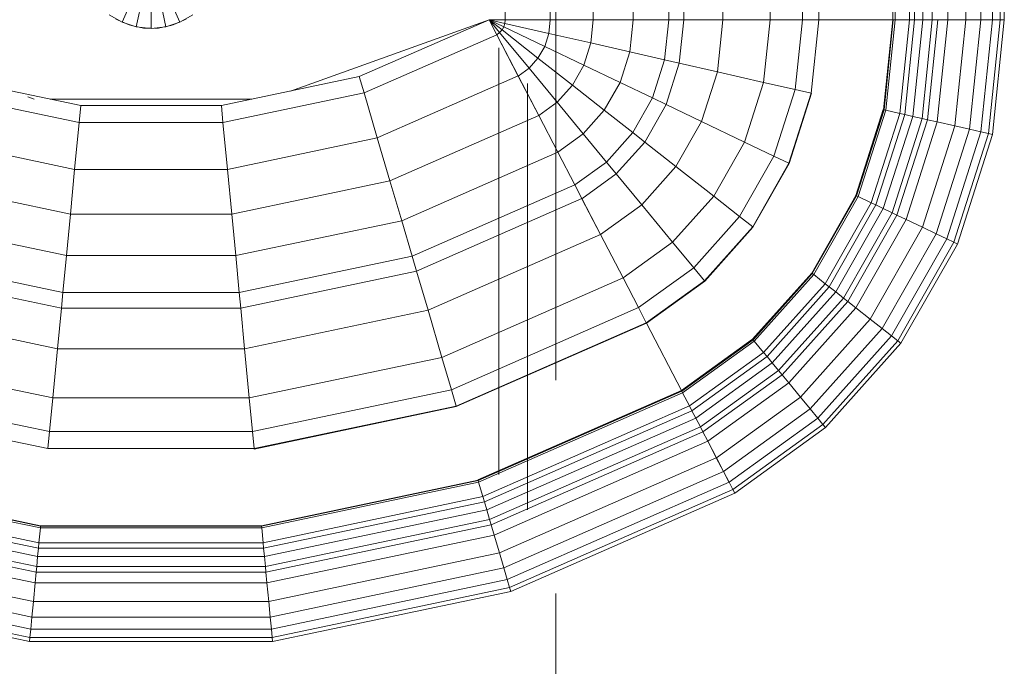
# Model space of a CAD drawing. Header units: millimetres. Extents: x 25471 to 48943, y 4737 to 38988.
# Tile 44 of 117: x 33011 to 33357, y 36371 to 36599. Entities that reach past the tile are written whole.
import ezdxf

# ---------------------------------------------------------------- set-up
doc = ezdxf.new("R2010")
doc.units = ezdxf.units.MM
doc.linetypes.add('ADSK_Штриховая_ш3 п1_5', pattern=[225, 150, -75])
doc.layers.add('A-DETL-____-MBND', color=5, linetype='ADSK_Штриховая_ш3 п1_5', lineweight=20)
doc.layers.add('M-EQPM-____-OTLN', color=50, linetype='Continuous', lineweight=20)

# ---------------------------------------------------------------- blocks, each defined once
blk = doc.blocks.new('Прямая форма - V line-609801-В_Этаж 01_Водопровод')
at = {"layer": 'M-EQPM-____-OTLN', "color": 9}
for p, q in [((124.56, -229.09), (124.56, -183.27)), ((140.36, -229.09), (140.36, -183.27)), ((155.5, -229.09), (155.5, -183.27)), ((169.53, -229.09), (169.53, -183.27)), ((182.02, -229.09), (182.02, -183.27)), ((187.3, -229.09), (187.3, -183.27)), ((201.03, -229.09), (201.03, -183.27)), ((217.65, -229.09), (217.65, -183.27)), ((229.01, -229.09), (229.01, -183.27)), ((234.78, -229.09), (234.78, -183.27)), ((260.84, -229.09), (260.84, -183.27)), ((261.6, -229.09), (261.6, -183.27)), ((266.64, -229.09), (266.64, -183.27)), ((268.48, -229.09), (268.48, -183.27)), ((271.3, -229.09), (271.3, -183.27)), ((274.68, -229.09), (274.68, -183.27)), ((280.15, -229.09), (280.15, -183.27)), ((286.45, -229.09), (286.45, -183.27)), ((291.73, -229.09), (291.73, -183.27)), ((295.82, -229.09), (295.82, -183.27)), ((298.6, -229.09), (298.6, -183.27)), ((299.99, -229.09), (299.99, -183.27)), ((-10.17, -229.97), (-5.13, -218.67)), ((-5.2, -231.59), (-2.62, -219.48)), ((0, -232.13), (0, -219.76)), ((2.62, -219.48), (5.2, -231.59)), ((5.13, -218.67), (10.17, -229.97)), ((-14.69, -227.36), (-10.17, -229.97)), ((10.17, -229.97), (14.69, -227.36)), ((-11.3, -229.32), (-12.5, -228.79)), ((-10.17, -229.97), (-5.2, -231.59)), ((-7.73, -230.91), (-10.11, -229.85)), ((-6.44, -231.18), (-7.73, -230.91)), ((-5.2, -231.59), (0, -232.13)), ((-2.61, -232), (-5.17, -231.45)), ((0, -232.13), (5.2, -231.59)), ((5.17, -231.45), (2.61, -232)), ((5.2, -231.59), (10.17, -229.97)), ((7.73, -230.91), (6.44, -231.18)), ((10.11, -229.85), (7.73, -230.91)), ((12.5, -228.79), (11.3, -229.32)), ((118.83, -229.09), (49.02, -254.19)), ((73.23, -249.09), (118.83, -229.07)), ((124.56, -229.09), (118.83, -229.09)), ((118.83, -229.09), (121.56, -234.36)), ((118.83, -229.09), (122.57, -233.63)), ((118.83, -229.09), (122.57, -233.63)), ((118.83, -229.09), (123.41, -232.69)), ((118.83, -229.09), (123.41, -232.69)), ((118.83, -229.09), (124.04, -231.59)), ((118.83, -229.09), (124.04, -231.59)), ((118.83, -229.09), (124.43, -230.37)), ((118.83, -229.09), (124.43, -230.37)), ((118.83, -229.09), (124.56, -229.09)), ((118.85, -229.09), (121.57, -234.34)), ((123.41, -232.69), (124.04, -231.59)), ((123.41, -232.69), (124.04, -231.59)), ((124.04, -231.59), (124.43, -230.37)), ((124.04, -231.59), (124.43, -230.37)), ((124.04, -231.59), (138.4, -238.46)), ((124.04, -231.59), (138.4, -238.46)), ((124.43, -230.37), (124.56, -229.09)), ((124.43, -230.37), (124.56, -229.09)), ((124.43, -230.37), (139.86, -233.89)), ((124.43, -230.37), (139.86, -233.89)), ((140.36, -229.09), (124.56, -229.09)), ((124.56, -229.09), (140.36, -229.09)), ((139.86, -233.89), (140.36, -229.09)), ((139.86, -233.89), (140.36, -229.09)), ((155.5, -229.09), (140.36, -229.09)), ((140.36, -229.09), (155.5, -229.09)), ((154.66, -237.26), (155.5, -229.09)), ((154.66, -237.26), (155.5, -229.09)), ((169.53, -229.09), (155.5, -229.09)), ((155.5, -229.09), (169.53, -229.09)), ((168.36, -240.39), (169.53, -229.09)), ((168.36, -240.39), (169.53, -229.09)), ((182.02, -229.09), (169.53, -229.09)), ((169.53, -229.09), (182.02, -229.09)), ((180.56, -243.17), (182.02, -229.09)), ((180.56, -243.17), (182.02, -229.09)), ((187.3, -229.09), (182.02, -229.09)), ((182.02, -229.09), (187.3, -229.09)), ((185.73, -244.35), (187.3, -229.09)), ((185.73, -244.35), (187.3, -229.09)), ((201.03, -229.09), (187.3, -229.09)), ((187.3, -229.09), (201.03, -229.09)), ((199.15, -247.41), (201.03, -229.09)), ((199.15, -247.41), (201.03, -229.09)), ((217.65, -229.09), (201.03, -229.09)), ((201.03, -229.09), (217.65, -229.09)), ((215.38, -251.11), (217.65, -229.09)), ((215.38, -251.11), (217.65, -229.09)), ((229.01, -229.09), (217.65, -229.09)), ((217.65, -229.09), (229.01, -229.09)), ((226.48, -253.64), (229.01, -229.09)), ((226.48, -253.64), (229.01, -229.09)), ((234.78, -229.09), (229.01, -229.09)), ((229.01, -229.09), (234.78, -229.09)), ((232.12, -254.93), (234.78, -229.09)), ((232.12, -254.93), (234.78, -229.09)), ((260.84, -229.09), (234.78, -229.09)), ((234.78, -229.09), (234.91, -229.09)), ((234.91, -229.09), (260.71, -229.09)), ((257.58, -260.73), (260.84, -229.09)), ((257.58, -260.73), (260.84, -229.09)), ((257.71, -260.76), (260.97, -229.09)), ((257.71, -260.76), (260.97, -229.09)), ((258.32, -260.9), (261.6, -229.09)), ((258.32, -260.9), (261.6, -229.09)), ((260.71, -229.09), (260.84, -229.09)), ((260.84, -229.09), (260.97, -229.09)), ((260.97, -229.09), (261.6, -229.09)), ((266.64, -229.09), (261.6, -229.09)), ((261.6, -229.09), (266.64, -229.09)), ((263.25, -262.03), (266.64, -229.09)), ((263.25, -262.03), (266.64, -229.09)), ((265.04, -262.43), (268.48, -229.09)), ((265.04, -262.43), (268.48, -229.09)), ((268.48, -229.09), (266.64, -229.09)), ((266.64, -229.09), (268.48, -229.09)), ((267.8, -263.06), (271.3, -229.09)), ((267.8, -263.06), (271.3, -229.09)), ((271.3, -229.09), (268.48, -229.09)), ((268.48, -229.09), (271.3, -229.09)), ((271.1, -263.82), (274.68, -229.09)), ((271.1, -263.82), (274.68, -229.09)), ((274.68, -229.09), (271.3, -229.09)), ((271.3, -229.09), (274.68, -229.09)), ((272.96, -264.24), (276.59, -229.09)), ((272.96, -264.24), (276.59, -229.09)), ((276.59, -229.09), (274.68, -229.09)), ((274.68, -229.09), (276.59, -229.09)), ((276.45, -265.04), (280.15, -229.09)), ((276.45, -265.04), (280.15, -229.09)), ((280.15, -229.09), (276.59, -229.09)), ((276.59, -229.09), (280.15, -229.09)), ((286.45, -229.09), (280.15, -229.09)), ((280.15, -229.09), (286.45, -229.09)), ((282.6, -266.44), (286.45, -229.09)), ((282.6, -266.44), (286.45, -229.09)), ((291.73, -229.09), (286.45, -229.09)), ((286.45, -229.09), (291.73, -229.09)), ((287.76, -267.61), (291.73, -229.09)), ((287.76, -267.61), (291.73, -229.09)), ((295.82, -229.09), (291.73, -229.09)), ((291.73, -229.09), (295.82, -229.09)), ((291.75, -268.53), (295.82, -229.09)), ((291.75, -268.53), (295.82, -229.09)), ((294.47, -269.15), (298.6, -229.09)), ((294.47, -269.15), (298.6, -229.09)), ((298.6, -229.09), (295.82, -229.09)), ((295.82, -229.09), (298.6, -229.09)), ((295.83, -269.46), (299.99, -229.09)), ((295.83, -269.46), (299.99, -229.09)), ((299.99, -229.09), (298.6, -229.09)), ((298.6, -229.09), (299.99, -229.09)), ((0, -232), (-2.61, -232)), ((2.61, -232), (1.3, -232)), ((74.91, -254.82), (121.57, -234.34)), ((74.91, -254.82), (121.57, -234.34)), ((121.56, -234.36), (122.57, -233.63)), ((121.56, -234.36), (122.57, -233.63)), ((121.56, -234.36), (129.09, -248.88)), ((121.57, -234.34), (129.1, -248.85)), ((122.57, -233.63), (123.41, -232.69)), ((122.57, -233.63), (123.41, -232.69)), ((122.57, -233.63), (132.89, -246.14)), ((122.57, -233.63), (132.89, -246.14)), ((123.41, -232.69), (136.04, -242.61)), ((123.41, -232.69), (136.04, -242.61)), ((138.4, -238.46), (139.86, -233.89)), ((138.4, -238.46), (139.86, -233.89)), ((139.86, -233.89), (154.66, -237.26)), ((139.86, -233.89), (154.66, -237.26)), ((136.04, -242.61), (138.4, -238.46)), ((136.04, -242.61), (138.4, -238.46)), ((138.4, -238.46), (152.17, -245.06)), ((138.4, -238.46), (152.17, -245.06)), ((152.17, -245.06), (154.66, -237.26)), ((152.17, -245.06), (154.66, -237.26)), ((154.66, -237.26), (168.36, -240.39)), ((154.66, -237.26), (168.36, -240.39)), ((164.92, -251.17), (168.36, -240.39)), ((164.92, -251.17), (168.36, -240.39)), ((168.36, -240.39), (180.56, -243.17)), ((168.36, -240.39), (180.56, -243.17)), ((132.89, -246.14), (136.04, -242.61)), ((132.89, -246.14), (136.04, -242.61)), ((136.04, -242.61), (148.15, -252.12)), ((136.04, -242.61), (148.15, -252.12)), ((148.15, -252.12), (152.17, -245.06)), ((148.15, -252.12), (152.17, -245.06)), ((152.17, -245.06), (164.92, -251.17)), ((152.17, -245.06), (164.92, -251.17)), ((176.28, -256.6), (180.56, -243.17)), ((176.28, -256.6), (180.56, -243.17)), ((180.56, -243.17), (185.73, -244.35)), ((180.56, -243.17), (185.73, -244.35)), ((181.08, -258.9), (185.73, -244.35)), ((181.08, -258.9), (185.73, -244.35)), ((185.73, -244.35), (199.15, -247.41)), ((185.73, -244.35), (199.15, -247.41)), ((-73.23, -249.09), (-24.73, -259.3)), ((24.73, -259.3), (73.23, -249.09)), ((73.23, -249.09), (74.91, -254.82)), ((73.23, -249.09), (74.91, -254.82)), ((79.55, -270.61), (129.1, -248.85)), ((79.55, -270.61), (129.1, -248.85)), ((129.09, -248.88), (132.89, -246.14)), ((129.09, -248.88), (132.89, -246.14)), ((129.09, -248.88), (136.31, -262.79)), ((129.1, -248.85), (136.32, -262.77)), ((132.89, -246.14), (142.78, -258.12)), ((132.89, -246.14), (142.78, -258.12)), ((193.57, -264.88), (199.15, -247.41)), ((193.57, -264.88), (199.15, -247.41)), ((199.15, -247.41), (215.38, -251.11)), ((199.15, -247.41), (215.38, -251.11)), ((142.78, -258.12), (148.15, -252.12)), ((142.78, -258.12), (148.15, -252.12)), ((148.15, -252.12), (159.36, -260.93)), ((148.15, -252.12), (159.36, -260.93)), ((159.36, -260.93), (164.92, -251.17)), ((159.36, -260.93), (164.92, -251.17)), ((164.92, -251.17), (176.28, -256.6)), ((164.92, -251.17), (176.28, -256.6)), ((208.67, -272.12), (215.38, -251.11)), ((208.67, -272.12), (215.38, -251.11)), ((215.38, -251.11), (226.48, -253.64)), ((215.38, -251.11), (226.48, -253.64)), ((-74.91, -254.82), (-25.3, -265.27)), ((-74.91, -254.82), (-25.3, -265.27)), ((25.3, -265.27), (74.91, -254.82)), ((25.3, -265.27), (74.91, -254.82)), ((74.91, -254.82), (79.55, -270.61)), ((74.91, -254.82), (79.55, -270.61)), ((219, -277.06), (226.48, -253.64)), ((219, -277.06), (226.48, -253.64)), ((224.25, -279.58), (232.12, -254.93)), ((224.25, -279.58), (232.12, -254.93)), ((224.37, -279.63), (232.25, -254.96)), ((224.37, -279.63), (232.25, -254.96)), ((226.48, -253.64), (232.12, -254.93)), ((226.48, -253.64), (232.12, -254.93)), ((232.12, -254.93), (232.25, -254.96)), ((232.25, -254.96), (232.12, -254.93)), ((-41.1, -257.04), (-43.34, -256.23)), ((35.49, -257.04), (-35.49, -257.04)), ((-24.73, -259.3), (-25.3, -265.27)), ((-24.73, -259.3), (-25.3, -265.27)), ((-24.73, -259.3), (24.73, -259.3)), ((24.73, -259.3), (25.3, -265.27)), ((24.73, -259.3), (25.3, -265.27)), ((136.31, -262.79), (142.78, -258.12)), ((136.31, -262.79), (142.78, -258.12)), ((142.78, -258.12), (151.94, -269.23)), ((142.78, -258.12), (151.94, -269.23)), ((169.35, -268.77), (176.28, -256.6)), ((169.35, -268.77), (176.28, -256.6)), ((173.57, -272.09), (181.08, -258.9)), ((173.57, -272.09), (181.08, -258.9)), ((176.28, -256.6), (181.08, -258.9)), ((176.28, -256.6), (181.08, -258.9)), ((181.08, -258.9), (193.57, -264.88)), ((181.08, -258.9), (193.57, -264.88)), ((84, -285.74), (136.32, -262.77)), ((84, -285.74), (136.32, -262.77)), ((136.31, -262.79), (143, -275.69)), ((136.32, -262.77), (143.01, -275.66)), ((151.94, -269.23), (159.36, -260.93)), ((151.94, -269.23), (159.36, -260.93)), ((159.36, -260.93), (169.35, -268.77)), ((159.36, -260.93), (169.35, -268.77)), ((247.82, -290.86), (257.45, -260.7)), ((247.82, -290.86), (257.45, -260.7)), ((247.94, -290.92), (257.58, -260.73)), ((247.94, -290.92), (257.58, -260.73)), ((248.06, -290.98), (257.71, -260.76)), ((248.06, -290.98), (257.71, -260.76)), ((248.63, -291.25), (258.32, -260.9)), ((248.63, -291.25), (258.32, -260.9)), ((253.22, -293.45), (263.25, -262.03)), ((253.22, -293.45), (263.25, -262.03)), ((254.88, -294.24), (265.04, -262.43)), ((254.88, -294.24), (265.04, -262.43)), ((257.45, -260.7), (257.58, -260.73)), ((257.45, -260.7), (257.58, -260.73)), ((257.45, -295.47), (267.8, -263.06)), ((257.45, -295.47), (267.8, -263.06)), ((257.58, -260.73), (257.71, -260.76)), ((257.58, -260.73), (257.71, -260.76)), ((257.71, -260.76), (258.32, -260.9)), ((257.71, -260.76), (258.32, -260.9)), ((258.32, -260.9), (263.25, -262.03)), ((258.32, -260.9), (263.25, -262.03)), ((263.25, -262.03), (265.04, -262.43)), ((263.25, -262.03), (265.04, -262.43)), ((265.04, -262.43), (267.8, -263.06)), ((265.04, -262.43), (267.8, -263.06)), ((267.8, -263.06), (271.1, -263.82)), ((267.8, -263.06), (271.1, -263.82)), ((-25.3, -265.27), (-26.87, -281.7)), ((-25.3, -265.27), (-26.87, -281.7)), ((-25.3, -265.27), (25.3, -265.27)), ((-25.3, -265.27), (25.3, -265.27)), ((25.3, -265.27), (26.87, -281.7)), ((25.3, -265.27), (26.87, -281.7)), ((184.55, -280.71), (193.57, -264.88)), ((184.55, -280.71), (193.57, -264.88)), ((193.57, -264.88), (208.67, -272.12)), ((193.57, -264.88), (208.67, -272.12)), ((260.52, -296.94), (271.1, -263.82)), ((260.52, -296.94), (271.1, -263.82)), ((262.26, -297.78), (272.96, -264.24)), ((262.26, -297.78), (272.96, -264.24)), ((265.5, -299.33), (276.45, -265.04)), ((265.5, -299.33), (276.45, -265.04)), ((271.1, -263.82), (272.96, -264.24)), ((271.1, -263.82), (272.96, -264.24)), ((271.23, -302.07), (282.6, -266.44)), ((271.23, -302.07), (282.6, -266.44)), ((272.96, -264.24), (276.45, -265.04)), ((272.96, -264.24), (276.45, -265.04)), ((276.45, -265.04), (282.6, -266.44)), ((276.45, -265.04), (282.6, -266.44)), ((282.6, -266.44), (287.76, -267.61)), ((282.6, -266.44), (287.76, -267.61)), ((143, -275.69), (151.94, -269.23)), ((143, -275.69), (151.94, -269.23)), ((151.94, -269.23), (160.1, -279.12)), ((151.94, -269.23), (160.1, -279.12)), ((160.1, -279.12), (169.35, -268.77)), ((160.1, -279.12), (169.35, -268.77)), ((169.35, -268.77), (173.57, -272.09)), ((169.35, -268.77), (173.57, -272.09)), ((276.02, -304.37), (287.76, -267.61)), ((276.02, -304.37), (287.76, -267.61)), ((279.74, -306.15), (291.75, -268.53)), ((279.74, -306.15), (291.75, -268.53)), ((282.27, -307.36), (294.47, -269.15)), ((282.27, -307.36), (294.47, -269.15)), ((283.54, -307.97), (295.83, -269.46)), ((283.54, -307.97), (295.83, -269.46)), ((287.76, -267.61), (291.75, -268.53)), ((287.76, -267.61), (291.75, -268.53)), ((291.75, -268.53), (294.47, -269.15)), ((291.75, -268.53), (294.47, -269.15)), ((294.47, -269.15), (295.83, -269.46)), ((294.47, -269.15), (295.83, -269.46)), ((-79.55, -270.61), (-26.87, -281.7)), ((-79.55, -270.61), (-26.87, -281.7)), ((26.87, -281.7), (79.55, -270.61)), ((26.87, -281.7), (79.55, -270.61)), ((79.55, -270.61), (84, -285.74)), ((79.55, -270.61), (84, -285.74)), ((163.55, -283.3), (173.57, -272.09)), ((163.55, -283.3), (173.57, -272.09)), ((173.57, -272.09), (184.55, -280.71)), ((173.57, -272.09), (184.55, -280.71)), ((197.84, -291.15), (208.67, -272.12)), ((197.84, -291.15), (208.67, -272.12)), ((208.67, -272.12), (219, -277.06)), ((208.67, -272.12), (219, -277.06)), ((88.12, -299.76), (143.01, -275.66)), ((88.12, -299.76), (143.01, -275.66)), ((143, -275.69), (148.95, -287.16)), ((143.01, -275.66), (148.97, -287.14)), ((148.95, -287.16), (160.1, -279.12)), ((148.95, -287.16), (160.1, -279.12)), ((160.1, -279.12), (163.55, -283.3)), ((160.1, -279.12), (163.55, -283.3)), ((206.92, -298.28), (219, -277.06)), ((206.92, -298.28), (219, -277.06)), ((211.54, -301.9), (224.25, -279.58)), ((211.54, -301.9), (224.25, -279.58)), ((211.64, -301.99), (224.37, -279.63)), ((211.64, -301.99), (224.37, -279.63)), ((219, -277.06), (224.25, -279.58)), ((219, -277.06), (224.25, -279.58)), ((224.25, -279.58), (224.37, -279.63)), ((224.25, -279.58), (224.37, -279.63)), ((-26.87, -281.7), (-28.37, -297.46)), ((-26.87, -281.7), (-28.37, -297.46)), ((-26.87, -281.7), (26.87, -281.7)), ((-26.87, -281.7), (26.87, -281.7)), ((26.87, -281.7), (28.37, -297.46)), ((26.87, -281.7), (28.37, -297.46)), ((151.47, -292.02), (163.55, -283.3)), ((151.47, -292.02), (163.55, -283.3)), ((163.55, -283.3), (172.52, -294.17)), ((163.55, -283.3), (172.52, -294.17)), ((172.52, -294.17), (184.55, -280.71)), ((172.52, -294.17), (184.55, -280.71)), ((184.55, -280.71), (197.84, -291.15)), ((184.55, -280.71), (197.84, -291.15)), ((-84, -285.74), (-28.37, -297.46)), ((-84, -285.74), (-28.37, -297.46)), ((28.37, -297.46), (84, -285.74)), ((28.37, -297.46), (84, -285.74)), ((84, -285.74), (88.12, -299.76)), ((84, -285.74), (88.12, -299.76)), ((91.79, -312.24), (148.97, -287.14)), ((91.79, -312.24), (148.97, -287.14)), ((148.95, -287.16), (151.47, -292.02)), ((148.97, -287.14), (151.49, -291.99)), ((93.35, -317.52), (151.49, -291.99)), ((93.35, -317.52), (151.49, -291.99)), ((151.47, -292.02), (158.02, -304.64)), ((151.49, -291.99), (158.03, -304.61)), ((158.02, -304.64), (172.52, -294.17)), ((158.02, -304.64), (172.52, -294.17)), ((172.52, -294.17), (183.37, -307.32)), ((172.52, -294.17), (183.37, -307.32)), ((183.37, -307.32), (197.84, -291.15)), ((183.37, -307.32), (197.84, -291.15)), ((197.84, -291.15), (206.92, -298.28)), ((197.84, -291.15), (206.92, -298.28)), ((232.27, -318.19), (247.82, -290.86)), ((232.27, -318.19), (247.82, -290.86)), ((232.37, -318.27), (247.94, -290.92)), ((232.37, -318.27), (247.94, -290.92)), ((232.48, -318.35), (248.06, -290.98)), ((232.48, -318.35), (248.06, -290.98)), ((232.98, -318.74), (248.63, -291.25)), ((232.98, -318.74), (248.63, -291.25)), ((237.01, -321.91), (253.22, -293.45)), ((237.01, -321.91), (253.22, -293.45)), ((238.47, -323.06), (254.88, -294.24)), ((238.47, -323.06), (254.88, -294.24)), ((247.82, -290.86), (247.94, -290.92)), ((247.82, -290.86), (247.94, -290.92)), ((247.94, -290.92), (248.06, -290.98)), ((247.94, -290.92), (248.06, -290.98)), ((248.06, -290.98), (248.63, -291.25)), ((248.06, -290.98), (248.63, -291.25)), ((248.63, -291.25), (253.22, -293.45)), ((248.63, -291.25), (253.22, -293.45)), ((253.22, -293.45), (254.88, -294.24)), ((253.22, -293.45), (254.88, -294.24)), ((254.88, -294.24), (257.45, -295.47)), ((254.88, -294.24), (257.45, -295.47)), ((-28.37, -297.46), (-29.77, -312.05)), ((-28.37, -297.46), (-29.77, -312.05)), ((-28.37, -297.46), (28.37, -297.46)), ((-28.37, -297.46), (28.37, -297.46)), ((28.37, -297.46), (29.77, -312.05)), ((28.37, -297.46), (29.77, -312.05)), ((240.73, -324.84), (257.45, -295.47)), ((240.73, -324.84), (257.45, -295.47)), ((243.43, -326.96), (260.52, -296.94)), ((243.43, -326.96), (260.52, -296.94)), ((257.45, -295.47), (260.52, -296.94)), ((257.45, -295.47), (260.52, -296.94)), ((260.52, -296.94), (262.26, -297.78)), ((260.52, -296.94), (262.26, -297.78)), ((-88.13, -299.76), (-29.77, -312.05)), ((-88.13, -299.76), (-29.77, -312.05)), ((29.77, -312.05), (88.12, -299.76)), ((29.77, -312.05), (88.12, -299.76)), ((88.12, -299.76), (91.79, -312.24)), ((88.12, -299.76), (91.79, -312.24)), ((190.79, -316.32), (206.92, -298.28)), ((190.79, -316.32), (206.92, -298.28)), ((206.92, -298.28), (211.54, -301.9)), ((206.92, -298.28), (211.54, -301.9)), ((244.96, -328.16), (262.26, -297.78)), ((244.96, -328.16), (262.26, -297.78)), ((247.81, -330.39), (265.5, -299.33)), ((247.81, -330.39), (265.5, -299.33)), ((262.26, -297.78), (265.5, -299.33)), ((262.26, -297.78), (265.5, -299.33)), ((265.5, -299.33), (271.23, -302.07)), ((265.5, -299.33), (271.23, -302.07)), ((97.38, -331.24), (158.03, -304.61)), ((97.38, -331.24), (158.03, -304.61)), ((158.03, -304.61), (165.95, -319.88)), ((194.56, -320.89), (211.54, -301.9)), ((194.56, -320.89), (211.54, -301.9)), ((194.65, -320.99), (211.64, -301.99)), ((194.65, -320.99), (211.64, -301.99)), ((211.54, -301.9), (211.64, -301.99)), ((211.54, -301.9), (211.64, -301.99)), ((252.85, -334.35), (271.23, -302.07)), ((252.85, -334.35), (271.23, -302.07)), ((257.07, -337.66), (276.02, -304.37)), ((257.07, -337.66), (276.02, -304.37)), ((271.23, -302.07), (276.02, -304.37)), ((271.23, -302.07), (276.02, -304.37)), ((276.02, -304.37), (279.74, -306.15)), ((276.02, -304.37), (279.74, -306.15)), ((158.02, -304.64), (165.94, -319.91)), ((165.94, -319.91), (183.37, -307.32)), ((165.94, -319.91), (183.37, -307.32)), ((183.37, -307.32), (190.79, -316.32)), ((183.37, -307.32), (190.79, -316.32)), ((260.34, -340.23), (279.74, -306.15)), ((260.34, -340.23), (279.74, -306.15)), ((262.56, -341.98), (282.27, -307.36)), ((262.56, -341.98), (282.27, -307.36)), ((263.67, -342.85), (283.54, -307.97)), ((263.67, -342.85), (283.54, -307.97)), ((279.74, -306.15), (282.27, -307.36)), ((279.74, -306.15), (282.27, -307.36)), ((282.27, -307.36), (283.54, -307.97)), ((282.27, -307.36), (283.54, -307.97)), ((-91.79, -312.24), (-31.01, -325.04)), ((-91.79, -312.24), (-31.01, -325.04)), ((-29.77, -312.05), (-31.01, -325.04)), ((-29.77, -312.05), (-31.01, -325.04)), ((-29.77, -312.05), (29.77, -312.05)), ((-29.77, -312.05), (29.77, -312.05)), ((29.77, -312.05), (31, -325.04)), ((29.77, -312.05), (31, -325.04)), ((31, -325.04), (91.79, -312.24)), ((31, -325.04), (91.79, -312.24)), ((91.79, -312.24), (93.35, -317.52)), ((91.79, -312.24), (93.35, -317.52)), ((-93.35, -317.52), (-31.53, -330.54)), ((-93.35, -317.52), (-31.53, -330.54)), ((31.53, -330.54), (93.35, -317.52)), ((31.53, -330.54), (93.35, -317.52)), ((93.35, -317.52), (97.38, -331.24)), ((93.35, -317.52), (97.38, -331.24)), ((171.36, -330.35), (190.79, -316.32)), ((171.36, -330.35), (190.79, -316.32)), ((190.79, -316.32), (194.56, -320.89)), ((190.79, -316.32), (194.56, -320.89)), ((211.5, -341.42), (232.27, -318.19)), ((211.5, -341.42), (232.27, -318.19)), ((211.59, -341.52), (232.37, -318.27)), ((211.59, -341.52), (232.37, -318.27)), ((211.67, -341.62), (232.48, -318.35)), ((211.67, -341.62), (232.48, -318.35)), ((232.27, -318.19), (232.37, -318.27)), ((232.27, -318.19), (232.37, -318.27)), ((232.37, -318.27), (232.48, -318.35)), ((232.37, -318.27), (232.48, -318.35)), ((232.48, -318.35), (232.98, -318.74)), ((232.48, -318.35), (232.98, -318.74)), ((102.26, -347.85), (165.95, -319.88)), ((102.26, -347.85), (165.95, -319.88)), ((165.94, -319.91), (171.36, -330.35)), ((165.95, -319.88), (171.37, -330.33)), ((174.11, -335.65), (194.56, -320.89)), ((174.11, -335.65), (194.56, -320.89)), ((174.17, -335.77), (194.65, -320.99)), ((194.65, -320.99), (174.17, -335.77)), ((194.56, -320.89), (194.65, -320.99)), ((194.56, -320.89), (194.65, -320.99)), ((212.08, -342.12), (232.98, -318.74)), ((212.08, -342.12), (232.98, -318.74)), ((215.37, -346.11), (237.01, -321.91)), ((215.37, -346.11), (237.01, -321.91)), ((232.98, -318.74), (237.01, -321.91)), ((232.98, -318.74), (237.01, -321.91)), ((237.01, -321.91), (238.47, -323.06)), ((237.01, -321.91), (238.47, -323.06)), ((-31.01, -325.04), (-31.53, -330.54)), ((-31.01, -325.04), (-31.53, -330.54)), ((-31.01, -325.04), (31, -325.04)), ((-31.01, -325.04), (31, -325.04)), ((31, -325.04), (31.53, -330.54)), ((31, -325.04), (31.53, -330.54)), ((216.57, -347.56), (238.47, -323.06)), ((216.57, -347.56), (238.47, -323.06)), ((218.42, -349.8), (240.73, -324.84)), ((218.42, -349.8), (240.73, -324.84)), ((238.47, -323.06), (240.73, -324.84)), ((238.47, -323.06), (240.73, -324.84)), ((240.73, -324.84), (243.43, -326.96)), ((240.73, -324.84), (243.43, -326.96)), ((220.62, -352.47), (243.43, -326.96)), ((220.62, -352.47), (243.43, -326.96)), ((221.87, -353.98), (244.96, -328.16)), ((221.87, -353.98), (244.96, -328.16)), ((243.43, -326.96), (244.96, -328.16)), ((243.43, -326.96), (244.96, -328.16)), ((244.96, -328.16), (247.81, -330.39)), ((244.96, -328.16), (247.81, -330.39)), ((-97.38, -331.24), (-32.89, -344.83)), ((-97.38, -331.24), (-32.89, -344.83)), ((-31.53, -330.54), (-32.89, -344.83)), ((-31.53, -330.54), (-32.89, -344.83)), ((-31.53, -330.54), (31.53, -330.54)), ((-31.53, -330.54), (31.53, -330.54)), ((31.53, -330.54), (32.89, -344.83)), ((31.53, -330.54), (32.89, -344.83)), ((32.89, -344.83), (97.38, -331.24)), ((32.89, -344.83), (97.38, -331.24)), ((97.38, -331.24), (102.26, -347.85)), ((97.38, -331.24), (102.26, -347.85)), ((105.6, -359.2), (171.37, -330.33)), ((105.6, -359.2), (171.37, -330.33)), ((171.37, -330.33), (174.12, -335.63)), ((224.2, -356.81), (247.81, -330.39)), ((224.2, -356.81), (247.81, -330.39)), ((247.81, -330.39), (252.85, -334.35)), ((247.81, -330.39), (252.85, -334.35)), ((107.3, -364.97), (174.12, -335.63)), ((107.3, -364.97), (174.12, -335.63)), ((107.33, -365.1), (174.19, -335.75)), ((107.33, -365.1), (174.19, -335.75)), ((174.11, -335.65), (174.17, -335.77)), ((174.12, -335.63), (174.19, -335.75)), ((174.17, -335.77), (186.47, -359.48)), ((174.19, -335.75), (186.5, -359.48)), ((228.31, -361.79), (252.85, -334.35)), ((228.31, -361.79), (252.85, -334.35)), ((252.85, -334.35), (257.07, -337.66)), ((252.85, -334.35), (257.07, -337.66)), ((231.76, -365.97), (257.07, -337.66)), ((231.76, -365.97), (257.07, -337.66)), ((257.07, -337.66), (260.34, -340.23)), ((257.07, -337.66), (260.34, -340.23)), ((211.5, -341.42), (186.47, -359.48)), ((186.47, -359.48), (211.5, -341.42)), ((186.56, -359.58), (211.59, -341.52)), ((186.56, -359.58), (211.59, -341.52)), ((186.62, -359.7), (211.67, -341.62)), ((186.62, -359.7), (211.67, -341.62)), ((186.91, -360.29), (212.08, -342.12)), ((186.91, -360.29), (212.08, -342.12)), ((211.5, -341.42), (211.59, -341.52)), ((211.5, -341.42), (211.59, -341.52)), ((211.59, -341.52), (211.67, -341.62)), ((211.59, -341.52), (211.67, -341.62)), ((211.67, -341.62), (212.08, -342.12)), ((211.67, -341.62), (212.08, -342.12)), ((212.08, -342.12), (215.37, -346.11)), ((212.08, -342.12), (215.37, -346.11)), ((234.43, -369.21), (260.34, -340.23)), ((234.43, -369.21), (260.34, -340.23)), ((236.25, -371.41), (262.56, -341.98)), ((236.25, -371.41), (262.56, -341.98)), ((260.34, -340.23), (262.56, -341.98)), ((260.34, -340.23), (262.56, -341.98)), ((262.56, -341.98), (263.67, -342.85)), ((262.56, -341.98), (263.67, -342.85)), ((-32.89, -344.83), (-34.54, -362.11)), ((-32.89, -344.83), (-34.54, -362.11)), ((-32.89, -344.83), (32.89, -344.83)), ((-32.89, -344.83), (32.89, -344.83)), ((32.89, -344.83), (34.54, -362.11)), ((32.89, -344.83), (34.54, -362.11)), ((189.31, -364.92), (215.37, -346.11)), ((189.31, -364.92), (215.37, -346.11)), ((215.37, -346.11), (216.57, -347.56)), ((215.37, -346.11), (216.57, -347.56)), ((237.16, -372.51), (263.67, -342.85)), ((237.16, -372.51), (263.67, -342.85)), ((-102.26, -347.85), (-34.54, -362.11)), ((-102.26, -347.85), (-34.54, -362.11)), ((34.54, -362.11), (102.26, -347.85)), ((34.54, -362.11), (102.26, -347.85)), ((102.26, -347.85), (105.6, -359.2)), ((102.26, -347.85), (105.6, -359.2)), ((190.19, -366.61), (216.57, -347.56)), ((190.19, -366.61), (216.57, -347.56)), ((216.57, -347.56), (218.42, -349.8)), ((216.57, -347.56), (218.42, -349.8)), ((191.53, -369.2), (218.42, -349.8)), ((191.53, -369.2), (218.42, -349.8)), ((193.14, -372.31), (220.62, -352.47)), ((193.14, -372.31), (220.62, -352.47)), ((218.42, -349.8), (220.62, -352.47)), ((218.42, -349.8), (220.62, -352.47)), ((220.62, -352.47), (221.87, -353.98)), ((220.62, -352.47), (221.87, -353.98)), ((194.04, -374.07), (221.87, -353.98)), ((194.04, -374.07), (221.87, -353.98)), ((221.87, -353.98), (224.2, -356.81)), ((221.87, -353.98), (224.2, -356.81)), ((-105.6, -359.2), (-35.67, -373.93)), ((-105.6, -359.2), (-35.67, -373.93)), ((35.67, -373.93), (105.6, -359.2)), ((35.67, -373.93), (105.6, -359.2)), ((105.6, -359.2), (107.3, -364.97)), ((105.6, -359.2), (107.3, -364.97)), ((114.92, -390.91), (186.5, -359.48)), ((114.92, -390.91), (186.5, -359.48)), ((114.96, -391.04), (186.54, -359.61)), ((114.96, -391.04), (186.54, -359.61)), ((115, -391.17), (186.6, -359.73)), ((115, -391.17), (186.6, -359.73)), ((186.47, -359.48), (186.54, -359.6)), ((186.5, -359.48), (186.56, -359.6)), ((186.54, -359.6), (186.6, -359.72)), ((186.56, -359.6), (186.62, -359.72)), ((186.6, -359.72), (186.9, -360.3)), ((186.62, -359.72), (186.91, -360.27)), ((195.76, -377.34), (224.2, -356.81)), ((195.76, -377.34), (224.2, -356.81)), ((224.2, -356.81), (228.31, -361.79)), ((224.2, -356.81), (228.31, -361.79)), ((-34.54, -362.11), (-35.67, -373.93)), ((-34.54, -362.11), (-35.67, -373.93)), ((-34.54, -362.11), (34.54, -362.11)), ((-34.54, -362.11), (34.54, -362.11)), ((34.54, -362.11), (35.67, -373.93)), ((34.54, -362.11), (35.67, -373.93)), ((115.17, -391.77), (186.9, -360.28)), ((115.17, -391.77), (186.9, -360.28)), ((186.9, -360.3), (189.3, -364.93)), ((186.91, -360.27), (189.31, -364.91)), ((198.76, -383.13), (228.31, -361.79)), ((198.76, -383.13), (228.31, -361.79)), ((228.31, -361.79), (231.76, -365.97)), ((228.31, -361.79), (231.76, -365.97)), ((-107.3, -364.97), (-36.24, -379.93)), ((-107.3, -364.97), (-36.24, -379.93)), ((36.24, -379.93), (107.3, -364.97)), ((36.24, -379.93), (107.3, -364.97)), ((36.25, -380.07), (107.33, -365.1)), ((36.25, -380.07), (107.33, -365.1)), ((107.3, -364.97), (107.33, -365.1)), ((107.3, -364.97), (107.33, -365.1)), ((116.66, -396.81), (189.3, -364.91)), ((116.66, -396.81), (189.3, -364.91)), ((117.19, -398.64), (190.17, -366.6)), ((117.19, -398.64), (190.17, -366.6)), ((189.3, -364.93), (190.17, -366.62)), ((189.31, -364.91), (190.19, -366.59)), ((190.17, -366.62), (191.52, -369.21)), ((190.19, -366.59), (191.53, -369.19)), ((201.27, -387.98), (231.76, -365.97)), ((201.27, -387.98), (231.76, -365.97)), ((231.76, -365.97), (234.43, -369.21)), ((231.76, -365.97), (234.43, -369.21)), ((118.02, -401.46), (191.52, -369.2)), ((118.02, -401.46), (191.52, -369.2)), ((191.52, -369.21), (193.13, -372.32)), ((191.53, -369.19), (193.14, -372.29)), ((203.22, -391.74), (234.43, -369.21)), ((203.22, -391.74), (234.43, -369.21)), ((234.43, -369.21), (236.25, -371.41)), ((234.43, -369.21), (236.25, -371.41)), ((119.02, -404.84), (193.13, -372.3)), ((119.02, -404.84), (193.13, -372.3)), ((193.13, -372.32), (194.04, -374.07)), ((193.14, -372.29), (194.06, -374.05)), ((204.55, -394.29), (236.25, -371.41)), ((204.55, -394.29), (236.25, -371.41)), ((205.2, -395.58), (237.16, -372.51)), ((205.2, -395.58), (237.16, -372.51)), ((236.25, -371.41), (237.16, -372.51)), ((236.25, -371.41), (237.16, -372.51)), ((-35.67, -373.93), (-36.24, -379.93)), ((-35.67, -373.93), (-36.24, -379.93)), ((-35.67, -373.93), (35.67, -373.93)), ((-35.67, -373.93), (35.67, -373.93)), ((35.67, -373.93), (36.24, -379.93)), ((35.67, -373.93), (36.24, -379.93)), ((119.58, -406.75), (194.04, -374.05)), ((119.58, -406.75), (194.04, -374.05)), ((194.04, -374.07), (195.73, -377.33)), ((194.06, -374.05), (195.76, -377.33)), ((-36.24, -379.93), (36.24, -379.93)), ((-36.24, -379.93), (36.24, -379.93)), ((36.24, -379.93), (36.25, -380.07)), ((36.24, -379.93), (36.25, -380.07)), ((120.62, -410.31), (195.74, -377.33)), ((120.62, -410.31), (195.74, -377.33)), ((195.74, -377.35), (198.73, -383.11)), ((195.77, -377.35), (198.76, -383.11)), ((122.48, -416.6), (198.75, -383.12)), ((122.48, -416.6), (198.75, -383.12)), ((198.75, -383.14), (201.25, -387.96)), ((198.77, -383.14), (201.27, -387.96)), ((-115, -391.17), (-38.84, -407.21)), ((-115, -391.17), (-38.84, -407.21)), ((-114.96, -391.04), (-38.83, -407.07)), ((-114.96, -391.04), (-38.83, -407.07)), ((38.83, -407.07), (114.96, -391.04)), ((38.83, -407.07), (114.96, -391.04)), ((38.84, -407.21), (115, -391.17)), ((38.84, -407.21), (115, -391.17)), ((114.92, -390.91), (114.96, -391.04)), ((114.92, -390.91), (114.96, -391.04)), ((114.96, -391.04), (115, -391.17)), ((114.96, -391.04), (115, -391.17)), ((115, -391.17), (115.17, -391.77)), ((115, -391.17), (115.17, -391.77)), ((124.03, -421.88), (201.26, -387.97)), ((124.03, -421.88), (201.26, -387.97)), ((201.26, -387.99), (203.2, -391.72)), ((201.29, -387.99), (203.22, -391.72)), ((-115.17, -391.77), (-38.9, -407.83)), ((-115.17, -391.77), (-38.9, -407.83)), ((38.9, -407.83), (115.17, -391.77)), ((38.9, -407.83), (115.17, -391.77)), ((115.17, -391.77), (116.66, -396.81)), ((115.17, -391.77), (116.66, -396.81)), ((125.23, -425.96), (203.21, -391.73)), ((125.23, -425.96), (203.21, -391.73)), ((126.04, -428.75), (204.54, -394.29)), ((126.04, -428.75), (204.54, -394.29)), ((203.21, -391.75), (204.53, -394.28)), ((203.24, -391.75), (204.55, -394.28)), ((204.54, -394.3), (205.2, -395.58)), ((-116.66, -396.81), (-39.4, -413.08)), ((-116.66, -396.81), (-39.4, -413.08)), ((39.4, -413.08), (116.66, -396.81)), ((39.4, -413.08), (116.66, -396.81)), ((116.66, -396.81), (117.19, -398.64)), ((116.66, -396.81), (117.19, -398.64)), ((126.45, -430.14), (205.21, -395.56)), ((126.45, -430.14), (205.21, -395.56)), ((-118.02, -401.46), (-39.87, -417.92)), ((-118.02, -401.46), (-39.87, -417.92)), ((-117.19, -398.64), (-39.58, -414.98)), ((-117.19, -398.64), (-39.58, -414.98)), ((39.58, -414.98), (117.19, -398.64)), ((39.58, -414.98), (117.19, -398.64)), ((39.86, -417.92), (118.02, -401.46)), ((39.86, -417.92), (118.02, -401.46)), ((117.19, -398.64), (118.02, -401.46)), ((117.19, -398.64), (118.02, -401.46)), ((118.02, -401.46), (119.02, -404.84)), ((118.02, -401.46), (119.02, -404.84)), ((-119.02, -404.84), (-40.2, -421.44)), ((-119.02, -404.84), (-40.2, -421.44)), ((40.2, -421.44), (119.02, -404.84)), ((40.2, -421.44), (119.02, -404.84)), ((119.02, -404.84), (119.58, -406.75)), ((119.02, -404.84), (119.58, -406.75)), ((-119.58, -406.75), (-40.39, -423.42)), ((-119.58, -406.75), (-40.39, -423.42)), ((-38.9, -407.83), (-39.4, -413.08)), ((-38.9, -407.83), (-39.4, -413.08)), ((-38.84, -407.21), (-38.9, -407.83)), ((-38.84, -407.21), (-38.9, -407.83)), ((-38.9, -407.83), (38.9, -407.83)), ((-38.9, -407.83), (38.9, -407.83)), ((-38.83, -407.07), (-38.84, -407.21)), ((-38.83, -407.07), (-38.84, -407.21)), ((-38.84, -407.21), (38.84, -407.21)), ((-38.84, -407.21), (38.84, -407.21)), ((-38.83, -407.07), (38.83, -407.07)), ((-38.83, -407.07), (38.83, -407.07)), ((38.83, -407.07), (38.84, -407.21)), ((38.83, -407.07), (38.84, -407.21)), ((38.84, -407.21), (38.9, -407.83)), ((38.84, -407.21), (38.9, -407.83)), ((38.9, -407.83), (39.4, -413.08)), ((38.9, -407.83), (39.4, -413.08)), ((40.39, -423.42), (119.58, -406.75)), ((40.39, -423.42), (119.58, -406.75)), ((119.58, -406.75), (120.62, -410.31)), ((119.58, -406.75), (120.62, -410.31)), ((-120.63, -410.31), (-40.74, -427.13)), ((-120.63, -410.31), (-40.74, -427.13)), ((40.74, -427.13), (120.62, -410.31)), ((40.74, -427.13), (120.62, -410.31)), ((120.62, -410.31), (122.48, -416.6)), ((120.62, -410.31), (122.48, -416.6)), ((-39.58, -414.98), (-39.87, -417.92)), ((-39.58, -414.98), (-39.87, -417.92)), ((-39.4, -413.08), (-39.58, -414.98)), ((-39.4, -413.08), (-39.58, -414.98)), ((-39.58, -414.98), (39.58, -414.98)), ((-39.58, -414.98), (39.58, -414.98)), ((-39.4, -413.08), (39.4, -413.08)), ((-39.4, -413.08), (39.4, -413.08)), ((39.4, -413.08), (39.58, -414.98)), ((39.4, -413.08), (39.58, -414.98)), ((39.58, -414.98), (39.86, -417.92)), ((39.58, -414.98), (39.86, -417.92)), ((-122.48, -416.6), (-41.37, -433.69)), ((-122.48, -416.6), (-41.37, -433.69)), ((-39.87, -417.92), (-40.2, -421.44)), ((-39.87, -417.92), (-40.2, -421.44)), ((-39.87, -417.92), (39.86, -417.92)), ((-39.87, -417.92), (39.86, -417.92)), ((39.86, -417.92), (40.2, -421.44)), ((39.86, -417.92), (40.2, -421.44)), ((41.37, -433.69), (122.48, -416.6)), ((41.37, -433.69), (122.48, -416.6)), ((122.48, -416.6), (124.03, -421.88)), ((122.48, -416.6), (124.03, -421.88)), ((-124.03, -421.88), (-41.89, -439.17)), ((-124.03, -421.88), (-41.89, -439.17)), ((-40.2, -421.44), (-40.39, -423.42)), ((-40.2, -421.44), (-40.39, -423.42)), ((-40.2, -421.44), (40.2, -421.44)), ((-40.2, -421.44), (40.2, -421.44)), ((40.2, -421.44), (40.39, -423.42)), ((40.2, -421.44), (40.39, -423.42)), ((41.89, -439.17), (124.03, -421.88)), ((41.89, -439.17), (124.03, -421.88)), ((124.03, -421.88), (125.23, -425.96)), ((124.03, -421.88), (125.23, -425.96)), ((-40.39, -423.42), (-40.74, -427.13)), ((-40.39, -423.42), (-40.74, -427.13)), ((-40.39, -423.42), (40.39, -423.42)), ((-40.39, -423.42), (40.39, -423.42)), ((40.39, -423.42), (40.74, -427.13)), ((40.39, -423.42), (40.74, -427.13)), ((-126.05, -428.75), (-42.57, -446.33)), ((-126.05, -428.75), (-42.57, -446.33)), ((-125.23, -425.96), (-42.3, -443.43)), ((-125.23, -425.96), (-42.3, -443.43)), ((-40.74, -427.13), (-41.37, -433.69)), ((-40.74, -427.13), (-41.37, -433.69)), ((-40.74, -427.13), (40.74, -427.13)), ((-40.74, -427.13), (40.74, -427.13)), ((40.74, -427.13), (41.37, -433.69)), ((40.74, -427.13), (41.37, -433.69)), ((42.3, -443.43), (125.23, -425.96)), ((42.3, -443.43), (125.23, -425.96)), ((42.57, -446.33), (126.04, -428.75)), ((42.57, -446.33), (126.04, -428.75)), ((125.23, -425.96), (126.04, -428.75)), ((125.23, -425.96), (126.04, -428.75)), ((126.04, -428.75), (126.45, -430.14)), ((126.04, -428.75), (126.45, -430.14)), ((-126.45, -430.14), (-42.71, -447.77)), ((-126.45, -430.14), (-42.71, -447.77)), ((42.71, -447.77), (126.45, -430.14)), ((42.71, -447.77), (126.45, -430.14)), ((-41.37, -433.69), (-41.89, -439.17)), ((-41.37, -433.69), (-41.89, -439.17)), ((-41.37, -433.69), (41.37, -433.69)), ((-41.37, -433.69), (41.37, -433.69)), ((41.37, -433.69), (41.89, -439.17)), ((41.37, -433.69), (41.89, -439.17)), ((-41.89, -439.17), (-42.3, -443.43)), ((-41.89, -439.17), (-42.3, -443.43)), ((-41.89, -439.17), (41.89, -439.17)), ((-41.89, -439.17), (41.89, -439.17)), ((41.89, -439.17), (42.3, -443.43)), ((41.89, -439.17), (42.3, -443.43)), ((-42.57, -446.33), (-42.71, -447.77)), ((-42.57, -446.33), (-42.71, -447.77)), ((-42.3, -443.43), (-42.57, -446.33)), ((-42.3, -443.43), (-42.57, -446.33)), ((-42.57, -446.33), (42.57, -446.33)), ((-42.57, -446.33), (42.57, -446.33)), ((-42.3, -443.43), (42.3, -443.43)), ((-42.3, -443.43), (42.3, -443.43)), ((42.3, -443.43), (42.57, -446.33)), ((42.3, -443.43), (42.57, -446.33)), ((42.57, -446.33), (42.71, -447.77)), ((42.57, -446.33), (42.71, -447.77)), ((-42.71, -447.77), (42.71, -447.77)), ((-42.71, -447.77), (42.71, -447.77))]:
    blk.add_line(p, q, dxfattribs=at)
blk = doc.blocks.new('Прямая форма - FU - 054-609802-В_Этаж 01_Водопровод')
blk.add_blockref('Прямая форма - V line-609801-В_Этаж 01_Водопровод', (0, 0))
blk = doc.blocks.new('V line_ifc_RVT-1-В_Этаж 01_Водопровод')
at = {"layer": 'M-EQPM-____-OTLN', "color": 9, "lineweight": 20}
blk.add_blockref('Прямая форма - FU - 054-609802-В_Этаж 01_Водопровод', (33057.4, 36827.63), dxfattribs=at)

msp = doc.modelspace()

# ---------------------------------------------------------------- linework, layer by layer
at = {"layer": 'A-DETL-____-MBND', "color": 150}
for p, q in [((33199.73, 36246.74), (33199.73, 36817.13)), ((33179.73, 36813.63), (33179.73, 36246.74)), ((33189.73, 36801.13), (33189.73, 36262.74))]:
    msp.add_line(p, q, dxfattribs=at)

# ---------------------------------------------------------------- block references
at = {"lineweight": 9}
msp.add_blockref('V line_ifc_RVT-1-В_Этаж 01_Водопровод', (0, 0), dxfattribs=at)

doc.saveas('drawing.dxf')
